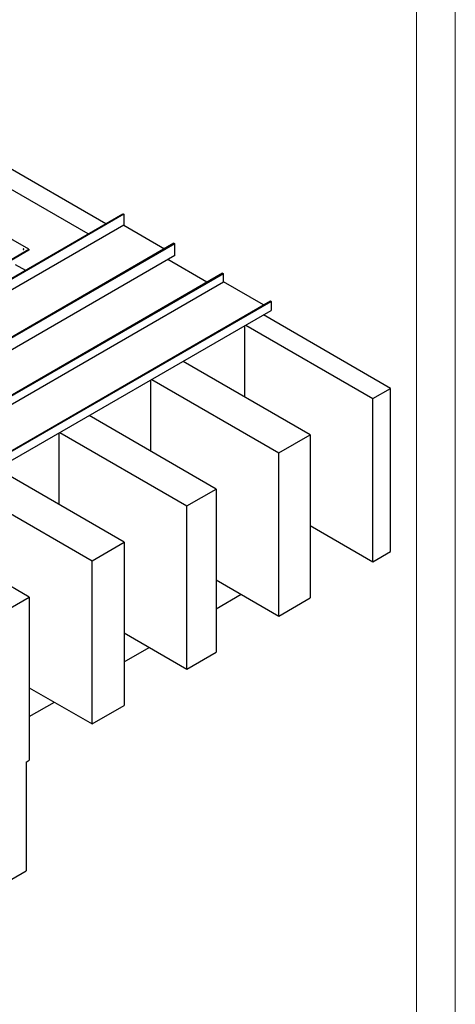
# Model space of a CAD drawing. Header units: millimetres. Extents: x 0 to 841, y 0 to 594.
# Tile 74 of 84: x 785 to 841, y 269 to 395. Entities that reach past the tile are written whole.
import ezdxf

# ---------------------------------------------------------------- set-up
doc = ezdxf.new("R2010")
doc.units = ezdxf.units.MM
doc.layers.add('TRAIT-FORT', color=4, linetype='Continuous', lineweight=25)

msp = doc.modelspace()

# ---------------------------------------------------------------- linework, layer by layer
at = {"color": 7, "linetype": 'Continuous', "lineweight": 18}
for p, q in [((841, 594), (841, 0)), ((836, 589), (836, 5))]:
    msp.add_line(p, q, dxfattribs=at)
at = {"layer": 'TRAIT-FORT', "color": 4, "linetype": 'Continuous', "lineweight": 25}
for p, q in [((795.984, 369.024), (747.801, 396.84)), ((793.722, 367.718), (776.439, 377.696)), ((786.08, 365.761), (768.508, 375.906)), ((798.308, 370.249), (781.137, 360.337)), ((782.215, 361.075), (798.207, 370.308)), ((798.207, 370.308), (798.308, 370.249)), ((798.308, 370.249), (798.308, 368.85)), ((798.308, 368.85), (781.137, 358.937)), ((798.308, 368.85), (803.561, 365.817)), ((804.773, 366.517), (781.137, 352.872)), ((804.874, 366.459), (781.137, 352.756)), ((804.773, 366.517), (804.874, 366.459)), ((804.874, 364.942), (804.874, 366.459)), ((759.413, 350.332), (786.08, 365.726)), ((786.08, 365.633), (759.413, 350.238)), ((763.859, 352.933), (786.08, 365.761)), ((786.08, 365.726), (763.859, 352.898)), ((804.874, 364.942), (781.137, 351.239)), ((786.08, 365.761), (786.08, 365.726)), ((786.08, 365.726), (786.08, 365.633)), ((784.34, 363.804), (785.641, 363.053)), ((809.015, 361.502), (803.965, 364.417)), ((811.036, 362.668), (629.209, 257.702)), ((811.137, 362.61), (629.31, 257.643)), ((811.036, 362.668), (811.137, 362.61)), ((811.137, 361.56), (811.137, 362.61)), ((629.31, 256.593), (811.137, 361.56)), ((816.289, 358.586), (811.137, 361.56)), ((635.371, 254.144), (817.198, 359.111)), ((635.472, 254.086), (817.299, 359.053)), ((817.198, 359.111), (817.299, 359.053)), ((817.299, 359.053), (817.299, 357.886)), ((635.472, 252.92), (817.299, 357.886)), ((832.653, 347.856), (816.289, 357.303)), ((814.026, 355.997), (830.391, 346.55)), ((813.915, 346.731), (813.915, 355.933)), ((822.31, 341.885), (805.945, 351.332)), ((801.814, 339.745), (801.814, 348.947)), ((801.925, 349.011), (818.289, 339.564)), ((830.391, 346.55), (832.653, 347.856)), ((832.653, 326.859), (832.653, 347.856)), ((830.391, 325.553), (830.391, 346.55)), ((810.208, 334.899), (793.843, 344.346)), ((789.975, 332.91), (789.975, 342.112)), ((790.086, 342.176), (806.45, 332.729)), ((818.289, 339.564), (822.31, 341.885)), ((822.31, 341.885), (822.31, 320.888)), ((818.289, 318.567), (818.289, 339.564)), ((798.369, 328.064), (782.004, 337.511)), ((777.863, 335.12), (794.227, 325.673)), ((806.45, 332.729), (810.208, 334.899)), ((810.208, 334.899), (810.208, 313.902)), ((806.45, 311.732), (806.45, 332.729)), ((786.146, 321.008), (769.782, 330.455)), ((822.31, 330.218), (830.391, 325.553)), ((794.227, 325.673), (798.369, 328.064)), ((798.369, 328.064), (798.369, 307.067)), ((830.391, 325.553), (832.653, 326.859)), ((794.227, 304.676), (794.227, 325.673)), ((810.208, 323.232), (818.289, 318.567)), ((769.984, 311.678), (786.146, 321.008)), ((786.146, 321.008), (786.146, 300.011)), ((810.208, 319.509), (813.432, 321.371)), ((818.289, 318.567), (822.31, 320.888)), ((798.369, 316.398), (806.45, 311.732)), ((798.369, 312.675), (801.593, 314.536)), ((806.45, 311.732), (810.208, 313.902)), ((786.146, 309.342), (794.227, 304.676)), ((786.146, 305.619), (789.37, 307.48)), ((794.227, 304.676), (798.369, 307.067)), ((785.742, 299.778), (786.146, 300.011)), ((785.742, 299.778), (785.742, 285.78)), ((770.388, 276.916), (785.742, 285.78))]:
    msp.add_line(p, q, dxfattribs=at)
at = {"layer": 'TRAIT-FORT', "color": 4, "linetype": 'Continuous', "lineweight": 25, "flags": 128}
msp.add_lwpolyline([(785.428, 365.741), (785.438, 365.751), (785.442, 365.761), (785.438, 365.772), (785.428, 365.781), (785.412, 365.787), (785.394, 365.789), (785.375, 365.787), (785.359, 365.781), (785.349, 365.772), (785.345, 365.761), (785.349, 365.751), (785.359, 365.741), (785.375, 365.735), (785.394, 365.733), (785.412, 365.735), (785.428, 365.741)], dxfattribs=at)
at = {"layer": 'TRAIT-FORT', "color": 4, "linetype": 'Continuous', "lineweight": 25}
msp.add_arc((785.394, 365.686), 0.069, 56.60535, 123.39465, dxfattribs=at)

doc.saveas('drawing.dxf')
